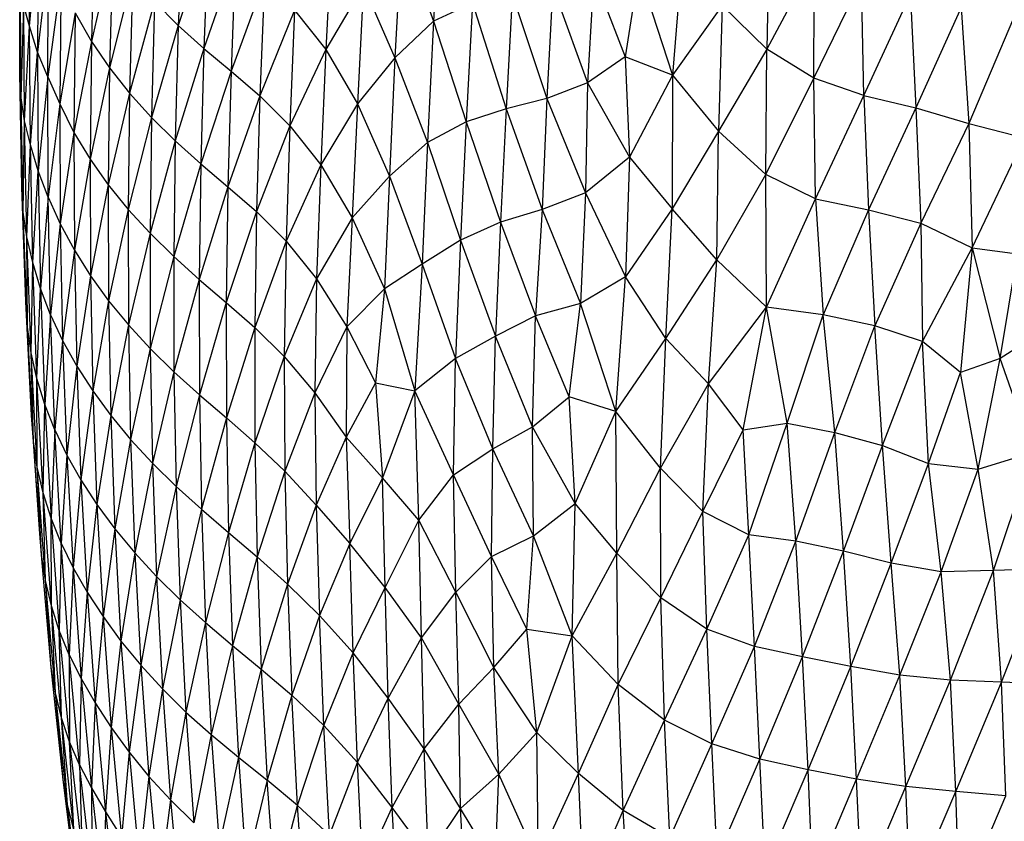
# Paper-space layout '_Trimétrica' of a CAD drawing. Header units: millimetres. Extents: x -212 to 189, y -225 to 469.
# Tile 10 of 18: x -122 to -34, y -93 to -21. Entities that reach past the tile are written whole.
import ezdxf

# ---------------------------------------------------------------- set-up
doc = ezdxf.new("R2010")
doc.units = ezdxf.units.MM

psp = doc.layouts.new('_Trimétrica')

# ---------------------------------------------------------------- linework, layer by layer
at = {"color": 7, "linetype": 'Continuous', "lineweight": 25}
for p, q in [((-84.665, -9.657), (-85.31, -20.696)), ((-121.589, -21.149), (-121.54, -10.251)), ((-107.847, -10.81), (-108.235, -21.076)), ((-115.793, -11.927), (-116.038, -22.512)), ((-55.157, -12.364), (-55.382, -23.206)), ((-121.589, -21.149), (-120.848, -13.062)), ((-120.848, -13.062), (-120.871, -23.459)), ((-105.553, -12.882), (-108.235, -21.076)), ((-105.553, -12.882), (-105.943, -23.133)), ((-94.458, -12.722), (-94.994, -23.227)), ((-88.182, -12.944), (-88.775, -23.972)), ((-88.182, -12.944), (-85.31, -20.696)), ((-122.475, -25.332), (-122.476, -14.971)), ((-119.893, -14.833), (-120.871, -23.459)), ((-119.962, -25.681), (-119.893, -14.833)), ((-114.137, -14.274), (-116.038, -22.512)), ((-114.137, -14.274), (-114.402, -24.87)), ((-103.104, -14.907), (-105.943, -23.133)), ((-103.104, -14.907), (-103.498, -25.182)), ((-62.934, -14.472), (-63.856, -25.54)), ((-51.107, -15.169), (-55.382, -23.206)), ((-51.144, -25.801), (-51.107, -15.169)), ((-112.332, -16.601), (-114.402, -24.87)), ((-112.332, -16.601), (-112.601, -27.14)), ((-70.922, -16.604), (-71.493, -26.22)), ((-70.922, -16.604), (-68.088, -23.877)), ((-66.885, -16.184), (-68.088, -23.877)), ((-66.885, -16.184), (-63.856, -25.54)), ((-122.475, -25.332), (-122.396, -17.488)), ((-122.354, -27.559), (-122.396, -17.488)), ((-118.782, -17.01), (-119.962, -25.681)), ((-118.782, -17.01), (-118.873, -28.103)), ((-100.507, -17.068), (-103.498, -25.182)), ((-100.507, -17.068), (-100.916, -27.393)), ((-91.62, -17.504), (-94.994, -23.227)), ((-91.62, -17.504), (-92.146, -28.098)), ((-91.62, -17.504), (-88.775, -23.972)), ((-74.601, -17.599), (-75.136, -27.628)), ((-74.601, -17.599), (-71.493, -26.22)), ((-51.144, -25.801), (-46.881, -17.009)), ((-46.674, -27.35), (-46.881, -17.009)), ((-78.242, -18.259), (-78.802, -28.563)), ((-78.242, -18.259), (-75.136, -27.628)), ((-46.674, -27.35), (-42.481, -18.326)), ((-42.481, -18.326), (-42.011, -28.478)), ((-122.354, -27.559), (-122.093, -19.313)), ((-121.589, -21.149), (-122.093, -19.313)), ((-122.034, -29.633), (-122.093, -19.313)), ((-110.365, -18.92), (-112.601, -27.14)), ((-110.365, -18.92), (-110.634, -29.332)), ((-110.365, -18.92), (-108.235, -21.076)), ((-81.819, -19.084), (-85.31, -20.696)), ((-81.819, -19.084), (-82.382, -29.721)), ((-81.819, -19.084), (-78.802, -28.563)), ((-59.377, -19.285), (-63.856, -25.54)), ((-59.377, -19.285), (-59.714, -30.553)), ((-59.377, -19.285), (-55.382, -23.206)), ((-37.916, -19.45), (-42.011, -28.478)), ((-37.916, -19.45), (-37.234, -29.868)), ((-117.504, -19.94), (-118.873, -28.103)), ((-117.504, -19.94), (-117.603, -30.673)), ((-117.504, -19.94), (-116.038, -22.512)), ((-97.789, -19.694), (-100.916, -27.393)), ((-97.789, -19.694), (-98.218, -30.07)), ((-97.789, -19.694), (-94.994, -23.227)), ((-122.034, -29.633), (-121.589, -21.149)), ((-120.871, -23.459), (-121.589, -21.149)), ((-121.517, -31.788), (-121.589, -21.149)), ((-108.235, -21.076), (-110.634, -29.332)), ((-108.235, -21.076), (-108.506, -31.438)), ((-108.235, -21.076), (-105.943, -23.133)), ((-85.31, -20.696), (-88.775, -23.972)), ((-85.31, -20.696), (-85.839, -31.579)), ((-85.31, -20.696), (-82.382, -29.721)), ((-33.235, -20.413), (-37.234, -29.868)), ((-116.038, -22.512), (-117.603, -30.673)), ((-116.038, -22.512), (-116.153, -33.09)), ((-116.038, -22.512), (-114.402, -24.87)), ((-121.517, -31.788), (-120.871, -23.459)), ((-119.962, -25.681), (-120.871, -23.459)), ((-120.871, -23.459), (-120.807, -34.118)), ((-105.943, -23.133), (-108.506, -31.438)), ((-105.943, -23.133), (-106.219, -33.488)), ((-105.943, -23.133), (-103.498, -25.182)), ((-94.994, -23.227), (-98.218, -30.07)), ((-94.994, -23.227), (-95.441, -33.596)), ((-94.994, -23.227), (-92.146, -28.098)), ((-55.382, -23.206), (-59.714, -30.553)), ((-55.482, -34.466), (-55.382, -23.206)), ((-51.144, -25.801), (-55.382, -23.206)), ((-88.775, -23.972), (-92.146, -28.098)), ((-88.775, -23.972), (-89.26, -34.611)), ((-88.775, -23.972), (-85.839, -31.579)), ((-68.088, -23.877), (-71.493, -26.22)), ((-63.856, -25.54), (-68.088, -23.877)), ((-68.088, -23.877), (-67.71, -32.903)), ((-122.354, -27.559), (-122.475, -25.332)), ((-122.296, -35.588), (-122.475, -25.332)), ((-114.402, -24.87), (-116.153, -33.09)), ((-114.402, -24.87), (-114.53, -35.379)), ((-114.402, -24.87), (-112.601, -27.14)), ((-103.498, -25.182), (-106.219, -33.488)), ((-103.498, -25.182), (-103.783, -35.55)), ((-103.498, -25.182), (-100.916, -27.393)), ((-63.856, -25.54), (-67.71, -32.903)), ((-63.856, -25.54), (-63.877, -37.528)), ((-63.856, -25.54), (-59.714, -30.553)), ((-119.962, -25.681), (-120.807, -34.118)), ((-119.962, -25.681), (-118.873, -28.103)), ((-119.909, -36.476), (-119.962, -25.681)), ((-71.493, -26.22), (-75.136, -27.628)), ((-71.493, -26.22), (-71.657, -36.105)), ((-71.493, -26.22), (-67.71, -32.903)), ((-55.482, -34.466), (-51.144, -25.801)), ((-46.674, -27.35), (-51.144, -25.801)), ((-51.008, -36.648), (-51.144, -25.801)), ((-112.601, -27.14), (-114.53, -35.379)), ((-112.601, -27.14), (-112.732, -37.591)), ((-112.601, -27.14), (-110.634, -29.332)), ((-100.916, -27.393), (-103.783, -35.55)), ((-100.916, -27.393), (-101.212, -37.781)), ((-100.916, -27.393), (-98.218, -30.07)), ((-51.008, -36.648), (-46.674, -27.35)), ((-46.674, -27.35), (-42.011, -28.478)), ((-46.674, -27.35), (-46.245, -37.635)), ((-122.034, -29.633), (-122.354, -27.559)), ((-122.159, -37.835), (-122.354, -27.559)), ((-122.296, -35.588), (-122.354, -27.559)), ((-118.873, -28.103), (-119.909, -36.476)), ((-118.873, -28.103), (-117.603, -30.673)), ((-118.873, -28.103), (-118.827, -38.873)), ((-92.146, -28.098), (-95.441, -33.596)), ((-92.146, -28.098), (-92.607, -38.34)), ((-92.146, -28.098), (-89.26, -34.611)), ((-75.136, -27.628), (-78.802, -28.563)), ((-75.136, -27.628), (-75.543, -37.594)), ((-75.136, -27.628), (-71.657, -36.105)), ((-78.802, -28.563), (-82.382, -29.721)), ((-78.802, -28.563), (-79.311, -38.739)), ((-78.802, -28.563), (-75.543, -37.594)), ((-42.011, -28.478), (-46.245, -37.635)), ((-42.011, -28.478), (-37.234, -29.868)), ((-42.011, -28.478), (-41.538, -38.813)), ((-122.159, -37.835), (-122.034, -29.633)), ((-121.517, -31.788), (-122.034, -29.633)), ((-121.827, -40.065), (-122.034, -29.633)), ((-110.634, -29.332), (-112.732, -37.591)), ((-110.634, -29.332), (-110.769, -39.736)), ((-110.634, -29.332), (-108.506, -31.438)), ((-82.382, -29.721), (-85.839, -31.579)), ((-82.382, -29.721), (-82.878, -40.348)), ((-82.382, -29.721), (-79.311, -38.739)), ((-37.234, -29.868), (-41.538, -38.813)), ((-37.234, -29.868), (-32.242, -31.149)), ((-37.234, -29.868), (-36.929, -41.046)), ((-117.603, -30.673), (-118.827, -38.873)), ((-117.603, -30.673), (-116.153, -33.09)), ((-117.603, -30.673), (-117.565, -41.254)), ((-98.218, -30.07), (-101.212, -37.781)), ((-98.218, -30.07), (-98.544, -40.437)), ((-98.218, -30.07), (-95.441, -33.596)), ((-59.714, -30.553), (-63.877, -37.528)), ((-59.86, -42.103), (-59.714, -30.553)), ((-55.482, -34.466), (-59.714, -30.553)), ((-121.827, -40.065), (-121.517, -31.788)), ((-120.807, -34.118), (-121.517, -31.788)), ((-121.306, -42.351), (-121.517, -31.788)), ((-108.506, -31.438), (-110.769, -39.736)), ((-108.506, -31.438), (-108.643, -41.823)), ((-108.506, -31.438), (-106.219, -33.488)), ((-85.839, -31.579), (-89.26, -34.611)), ((-85.839, -31.579), (-86.331, -42.509)), ((-85.839, -31.579), (-82.878, -40.348)), ((-36.929, -41.046), (-32.242, -31.149)), ((-116.153, -33.09), (-117.565, -41.254)), ((-116.153, -33.09), (-114.53, -35.379)), ((-116.153, -33.09), (-116.117, -43.556)), ((-106.219, -33.488), (-108.643, -41.823)), ((-106.219, -33.488), (-106.36, -43.875)), ((-106.219, -33.488), (-103.783, -35.55)), ((-95.441, -33.596), (-98.544, -40.437)), ((-95.441, -33.596), (-95.811, -43.826)), ((-95.441, -33.596), (-92.607, -38.34)), ((-67.71, -32.903), (-71.657, -36.105)), ((-67.71, -32.903), (-68.077, -43.652)), ((-67.71, -32.903), (-63.877, -37.528)), ((-121.306, -42.351), (-120.807, -34.118)), ((-119.909, -36.476), (-120.807, -34.118)), ((-120.807, -34.118), (-120.594, -44.701)), ((-59.86, -42.103), (-55.482, -34.466)), ((-51.008, -36.648), (-55.482, -34.466)), ((-55.413, -46.375), (-55.482, -34.466)), ((-89.26, -34.611), (-92.607, -38.34)), ((-89.26, -34.611), (-89.725, -44.732)), ((-89.26, -34.611), (-86.331, -42.509)), ((-122.159, -37.835), (-122.296, -35.588)), ((-121.937, -45.858), (-122.296, -35.588)), ((-114.53, -35.379), (-116.117, -43.556)), ((-114.53, -35.379), (-112.732, -37.591)), ((-114.53, -35.379), (-114.5, -45.785)), ((-103.783, -35.55), (-106.36, -43.875)), ((-103.783, -35.55), (-103.925, -45.948)), ((-103.783, -35.55), (-101.212, -37.781)), ((-71.657, -36.105), (-75.543, -37.594)), ((-71.657, -36.105), (-72.102, -46.049)), ((-71.657, -36.105), (-68.077, -43.652)), ((-119.909, -36.476), (-120.594, -44.701)), ((-119.909, -36.476), (-118.827, -38.873)), ((-119.699, -47.048), (-119.909, -36.476)), ((-55.413, -46.375), (-51.008, -36.648)), ((-51.008, -36.648), (-46.245, -37.635)), ((-51.008, -36.648), (-50.308, -47.042)), ((-121.827, -40.065), (-122.159, -37.835)), ((-121.789, -48.157), (-122.159, -37.835)), ((-121.937, -45.858), (-122.159, -37.835)), ((-112.732, -37.591), (-114.5, -45.785)), ((-112.732, -37.591), (-110.769, -39.736)), ((-112.732, -37.591), (-112.705, -47.963)), ((-101.212, -37.781), (-103.925, -45.948)), ((-101.212, -37.781), (-101.37, -48.18)), ((-101.212, -37.781), (-98.544, -40.437)), ((-75.543, -37.594), (-79.311, -38.739)), ((-75.543, -37.594), (-76.142, -47.14)), ((-75.543, -37.594), (-72.102, -46.049)), ((-63.877, -37.528), (-68.077, -43.652)), ((-64.456, -49.19), (-63.877, -37.528)), ((-59.86, -42.103), (-63.877, -37.528)), ((-46.245, -37.635), (-50.308, -47.042)), ((-46.245, -37.635), (-41.538, -38.813)), ((-46.245, -37.635), (-45.677, -48.042)), ((-118.827, -38.873), (-119.699, -47.048)), ((-118.827, -38.873), (-117.565, -41.254)), ((-118.827, -38.873), (-118.62, -49.369)), ((-92.607, -38.34), (-95.811, -43.826)), ((-92.607, -38.34), (-93.086, -48.123)), ((-92.607, -38.34), (-89.725, -44.732)), ((-79.311, -38.739), (-82.878, -40.348)), ((-79.311, -38.739), (-79.759, -48.963)), ((-79.311, -38.739), (-76.142, -47.14)), ((-41.538, -38.813), (-45.677, -48.042)), ((-41.538, -38.813), (-36.929, -41.046)), ((-41.538, -38.813), (-41.405, -49.453)), ((-110.769, -39.736), (-112.705, -47.963)), ((-110.769, -39.736), (-108.643, -41.823)), ((-110.769, -39.736), (-110.747, -50.092)), ((-121.306, -42.351), (-121.827, -40.065)), ((-121.451, -50.459), (-121.827, -40.065)), ((-121.789, -48.157), (-121.827, -40.065)), ((-98.544, -40.437), (-101.37, -48.18)), ((-98.544, -40.437), (-98.713, -50.799)), ((-98.544, -40.437), (-95.811, -43.826)), ((-82.878, -40.348), (-86.331, -42.509)), ((-82.878, -40.348), (-83.347, -50.982)), ((-82.878, -40.348), (-79.759, -48.963)), ((-117.565, -41.254), (-118.62, -49.369)), ((-117.565, -41.254), (-116.117, -43.556)), ((-117.565, -41.254), (-117.357, -51.651)), ((-41.405, -49.453), (-36.929, -41.046)), ((-36.929, -41.046), (-37.995, -52.224)), ((-36.929, -41.046), (-32.881, -41.592)), ((-36.929, -41.046), (-34.434, -50.968)), ((-121.451, -50.459), (-121.306, -42.351)), ((-120.594, -44.701), (-121.306, -42.351)), ((-120.926, -52.779), (-121.306, -42.351)), ((-108.643, -41.823), (-110.747, -50.092)), ((-108.643, -41.823), (-106.36, -43.875)), ((-108.643, -41.823), (-108.621, -52.177)), ((-64.456, -49.19), (-59.86, -42.103)), ((-60.603, -53.244), (-59.86, -42.103)), ((-55.413, -46.375), (-59.86, -42.103)), ((-34.434, -50.968), (-32.881, -41.592)), ((-86.331, -42.509), (-89.725, -44.732)), ((-86.331, -42.509), (-86.979, -53.893)), ((-86.331, -42.509), (-83.347, -50.982)), ((-116.117, -43.556), (-117.357, -51.651)), ((-116.117, -43.556), (-114.5, -45.785)), ((-116.117, -43.556), (-115.92, -53.885)), ((-106.36, -43.875), (-108.621, -52.177)), ((-106.36, -43.875), (-103.925, -45.948)), ((-106.36, -43.875), (-106.338, -54.232)), ((-95.811, -43.826), (-98.713, -50.799)), ((-95.811, -43.826), (-95.973, -54.057)), ((-95.811, -43.826), (-93.086, -48.123)), ((-68.077, -43.652), (-72.102, -46.049)), ((-68.946, -55.724), (-68.077, -43.652)), ((-64.456, -49.19), (-68.077, -43.652)), ((-120.926, -52.779), (-120.594, -44.701)), ((-119.699, -47.048), (-120.594, -44.701)), ((-120.594, -44.701), (-120.215, -55.099)), ((-89.725, -44.732), (-93.086, -48.123)), ((-89.725, -44.732), (-90.526, -53.155)), ((-89.725, -44.732), (-86.979, -53.893)), ((-121.789, -48.157), (-121.937, -45.858)), ((-121.401, -56.102), (-121.937, -45.858)), ((-114.5, -45.785), (-115.92, -53.885)), ((-114.5, -45.785), (-112.705, -47.963)), ((-114.5, -45.785), (-114.302, -56.085)), ((-103.925, -45.948), (-106.338, -54.232)), ((-103.925, -45.948), (-101.37, -48.18)), ((-103.925, -45.948), (-103.91, -56.311)), ((-72.102, -46.049), (-76.142, -47.14)), ((-73.129, -54.428), (-72.102, -46.049)), ((-68.946, -55.724), (-72.102, -46.049)), ((-60.603, -53.244), (-55.413, -46.375)), ((-57.494, -57.371), (-55.413, -46.375)), ((-50.308, -47.042), (-55.413, -46.375)), ((-53.568, -56.781), (-55.413, -46.375)), ((-119.699, -47.048), (-120.215, -55.099)), ((-119.699, -47.048), (-118.62, -49.369)), ((-119.319, -57.393), (-119.699, -47.048)), ((-76.142, -47.14), (-79.759, -48.963)), ((-76.419, -57.101), (-76.142, -47.14)), ((-73.129, -54.428), (-76.142, -47.14)), ((-53.568, -56.781), (-50.308, -47.042)), ((-45.677, -48.042), (-50.308, -47.042)), ((-49.276, -57.621), (-50.308, -47.042)), ((-121.451, -50.459), (-121.789, -48.157)), ((-121.245, -58.424), (-121.789, -48.157)), ((-121.401, -56.102), (-121.789, -48.157)), ((-112.705, -47.963), (-114.302, -56.085)), ((-112.705, -47.963), (-110.747, -50.092)), ((-112.705, -47.963), (-112.514, -58.247)), ((-101.37, -48.18), (-103.91, -56.311)), ((-101.37, -48.18), (-98.713, -50.799)), ((-101.37, -48.18), (-101.353, -58.535)), ((-93.086, -48.123), (-95.973, -54.057)), ((-93.086, -48.123), (-93.15, -58.028)), ((-93.086, -48.123), (-90.526, -53.155)), ((-49.276, -57.621), (-45.677, -48.042)), ((-41.405, -49.453), (-45.677, -48.042)), ((-44.991, -58.792), (-45.677, -48.042)), ((-118.62, -49.369), (-119.319, -57.393)), ((-118.62, -49.369), (-117.357, -51.651)), ((-118.62, -49.369), (-118.242, -59.649)), ((-79.759, -48.963), (-83.347, -50.982)), ((-79.974, -59.079), (-79.759, -48.963)), ((-76.419, -57.101), (-79.759, -48.963)), ((-68.946, -55.724), (-64.456, -49.19)), ((-64.941, -60.822), (-64.456, -49.19)), ((-60.603, -53.244), (-64.456, -49.19)), ((-44.991, -58.792), (-41.405, -49.453)), ((-37.995, -52.224), (-41.405, -49.453)), ((-40.855, -60.409), (-41.405, -49.453)), ((-30.934, -48.745), (-34.434, -50.968)), ((-110.747, -50.092), (-112.514, -58.247)), ((-110.747, -50.092), (-108.621, -52.177)), ((-110.747, -50.092), (-110.558, -60.373)), ((-120.926, -52.779), (-121.451, -50.459)), ((-120.903, -60.739), (-121.451, -50.459)), ((-121.245, -58.424), (-121.451, -50.459)), ((-98.713, -50.799), (-101.353, -58.535)), ((-98.713, -50.799), (-95.973, -54.057)), ((-98.713, -50.799), (-98.673, -61.094)), ((-83.347, -50.982), (-86.979, -53.893)), ((-83.511, -61.408), (-83.347, -50.982)), ((-79.974, -59.079), (-83.347, -50.982)), ((-34.434, -50.968), (-37.995, -52.224)), ((-36.396, -60.924), (-34.434, -50.968)), ((-31.483, -59.388), (-34.434, -50.968)), ((-117.357, -51.651), (-118.242, -59.649)), ((-117.357, -51.651), (-115.92, -53.885)), ((-117.357, -51.651), (-116.981, -61.875)), ((-120.215, -55.099), (-120.926, -52.779)), ((-120.372, -63.044), (-120.926, -52.779)), ((-120.903, -60.739), (-120.926, -52.779)), ((-108.621, -52.177), (-110.558, -60.373)), ((-108.621, -52.177), (-106.338, -54.232)), ((-108.621, -52.177), (-108.434, -62.457)), ((-40.855, -60.409), (-37.995, -52.224)), ((-36.396, -60.924), (-37.995, -52.224)), ((-115.92, -53.885), (-116.981, -61.875)), ((-115.92, -53.885), (-114.302, -56.085)), ((-115.92, -53.885), (-115.546, -64.08)), ((-90.526, -53.155), (-93.15, -58.028)), ((-90.526, -53.155), (-86.979, -53.893)), ((-90.526, -53.155), (-89.901, -61.699)), ((-86.979, -53.893), (-89.901, -61.699)), ((-83.511, -61.408), (-86.979, -53.893)), ((-86.627, -65.497), (-86.979, -53.893)), ((-64.941, -60.822), (-60.603, -53.244)), ((-61.115, -64.712), (-60.603, -53.244)), ((-57.494, -57.371), (-60.603, -53.244)), ((-106.338, -54.232), (-108.434, -62.457)), ((-106.338, -54.232), (-103.91, -56.311)), ((-106.338, -54.232), (-106.153, -64.514)), ((-95.973, -54.057), (-98.673, -61.094)), ((-95.973, -54.057), (-93.15, -58.028)), ((-95.973, -54.057), (-95.856, -64.155)), ((-76.419, -57.101), (-73.129, -54.428)), ((-68.946, -55.724), (-73.129, -54.428)), ((-72.58, -64.004), (-73.129, -54.428)), ((-120.372, -63.044), (-120.215, -55.099)), ((-119.319, -57.393), (-120.215, -55.099)), ((-120.215, -55.099), (-119.657, -65.32)), ((-121.245, -58.424), (-121.401, -56.102)), ((-114.302, -56.085), (-115.546, -64.08)), ((-114.302, -56.085), (-112.514, -58.247)), ((-114.302, -56.085), (-113.929, -66.269)), ((-103.91, -56.311), (-106.153, -64.514)), ((-103.91, -56.311), (-101.353, -58.535)), ((-103.91, -56.311), (-103.725, -66.588)), ((-72.58, -64.004), (-68.946, -55.724)), ((-64.941, -60.822), (-68.946, -55.724)), ((-68.859, -68.461), (-68.946, -55.724)), ((-119.319, -57.393), (-119.657, -65.32)), ((-119.319, -57.393), (-118.242, -59.649)), ((-118.761, -67.557), (-119.319, -57.393)), ((-79.974, -59.079), (-76.419, -57.101)), ((-72.58, -64.004), (-76.419, -57.101)), ((-76.337, -66.889), (-76.419, -57.101)), ((-61.115, -64.712), (-57.494, -57.371)), ((-57.494, -57.371), (-53.568, -56.781)), ((-56.988, -66.816), (-57.494, -57.371)), ((-56.988, -66.816), (-53.568, -56.781)), ((-53.568, -56.781), (-49.276, -57.621)), ((-52.77, -67.379), (-53.568, -56.781)), ((-112.514, -58.247), (-113.929, -66.269)), ((-112.514, -58.247), (-110.558, -60.373)), ((-112.514, -58.247), (-112.147, -68.431)), ((-93.15, -58.028), (-95.856, -64.155)), ((-93.15, -58.028), (-89.901, -61.699)), ((-93.15, -58.028), (-92.819, -67.594)), ((-52.77, -67.379), (-49.276, -57.621)), ((-49.276, -57.621), (-44.991, -58.792)), ((-48.504, -68.262), (-49.276, -57.621)), ((-120.903, -60.739), (-121.245, -58.424)), ((-120.526, -68.603), (-121.245, -58.424)), ((-120.696, -66.288), (-121.245, -58.424)), ((-101.353, -58.535), (-103.725, -66.588)), ((-101.353, -58.535), (-98.673, -61.094)), ((-101.353, -58.535), (-101.154, -68.779)), ((-83.511, -61.408), (-79.974, -59.079)), ((-80.104, -68.741), (-79.974, -59.079)), ((-76.337, -66.889), (-79.974, -59.079)), ((-48.504, -68.262), (-44.991, -58.792)), ((-44.991, -58.792), (-40.855, -60.409)), ((-44.206, -69.35), (-44.991, -58.792)), ((-118.242, -59.649), (-118.761, -67.557)), ((-118.242, -59.649), (-116.981, -61.875)), ((-118.242, -59.649), (-117.684, -69.76)), ((-36.396, -60.924), (-31.483, -59.388)), ((-35.031, -70.023), (-31.483, -59.388)), ((-120.372, -63.044), (-120.903, -60.739)), ((-120.173, -70.903), (-120.903, -60.739)), ((-120.526, -68.603), (-120.903, -60.739)), ((-110.558, -60.373), (-112.147, -68.431)), ((-110.558, -60.373), (-108.434, -62.457)), ((-110.558, -60.373), (-110.193, -70.559)), ((-68.859, -68.461), (-64.941, -60.822)), ((-61.115, -64.712), (-64.941, -60.822)), ((-64.911, -72.468), (-64.941, -60.822)), ((-44.206, -69.35), (-40.855, -60.409)), ((-40.855, -60.409), (-36.396, -60.924)), ((-39.737, -70.12), (-40.855, -60.409)), ((-39.737, -70.12), (-36.396, -60.924)), ((-35.031, -70.023), (-36.396, -60.924)), ((-116.981, -61.875), (-117.684, -69.76)), ((-116.981, -61.875), (-115.546, -64.08)), ((-116.981, -61.875), (-116.427, -71.952)), ((-98.673, -61.094), (-101.154, -68.779)), ((-98.673, -61.094), (-95.856, -64.155)), ((-98.673, -61.094), (-98.435, -71.229)), ((-89.901, -61.699), (-92.819, -67.594)), ((-86.627, -65.497), (-89.901, -61.699)), ((-89.652, -71.544), (-89.901, -61.699)), ((-86.627, -65.497), (-83.511, -61.408)), ((-80.104, -68.741), (-83.511, -61.408)), ((-83.319, -71.95), (-83.511, -61.408)), ((-108.434, -62.457), (-110.193, -70.559)), ((-108.434, -62.457), (-106.153, -64.514)), ((-108.434, -62.457), (-108.076, -72.642)), ((-119.657, -65.32), (-120.372, -63.044)), ((-119.634, -73.18), (-120.372, -63.044)), ((-120.173, -70.903), (-120.372, -63.044)), ((-115.546, -64.08), (-116.427, -71.952)), ((-115.546, -64.08), (-113.929, -66.269)), ((-115.546, -64.08), (-114.991, -74.147)), ((-106.153, -64.514), (-108.076, -72.642)), ((-106.153, -64.514), (-103.725, -66.588)), ((-106.153, -64.514), (-105.8, -74.691)), ((-95.856, -64.155), (-98.435, -71.229)), ((-95.856, -64.155), (-92.819, -67.594)), ((-95.856, -64.155), (-95.554, -74.049)), ((-76.337, -66.889), (-72.58, -64.004)), ((-72.874, -75.862), (-72.58, -64.004)), ((-68.859, -68.461), (-72.58, -64.004)), ((-118.761, -67.557), (-119.657, -65.32)), ((-119.657, -65.32), (-118.919, -75.408)), ((-119.634, -73.18), (-119.657, -65.32)), ((-64.911, -72.468), (-61.115, -64.712)), ((-56.988, -66.816), (-61.115, -64.712)), ((-60.765, -75.268), (-61.115, -64.712)), ((-120.526, -68.603), (-120.696, -66.288)), ((-113.929, -66.269), (-114.991, -74.147)), ((-113.929, -66.269), (-112.147, -68.431)), ((-113.929, -66.269), (-113.379, -76.343)), ((-89.652, -71.544), (-86.627, -65.497)), ((-83.319, -71.95), (-86.627, -65.497)), ((-86.396, -76.051), (-86.627, -65.497)), ((-103.725, -66.588), (-105.8, -74.691)), ((-103.725, -66.588), (-101.154, -68.779)), ((-103.725, -66.588), (-103.369, -76.744)), ((-80.104, -68.741), (-76.337, -66.889)), ((-76.932, -75.286), (-76.337, -66.889)), ((-72.874, -75.862), (-76.337, -66.889)), ((-60.765, -75.268), (-56.988, -66.816)), ((-52.77, -67.379), (-56.988, -66.816)), ((-56.479, -76.844), (-56.988, -66.816)), ((-118.761, -67.557), (-118.919, -75.408)), ((-118.761, -67.557), (-117.684, -69.76)), ((-118.02, -77.58), (-118.761, -67.557)), ((-92.819, -67.594), (-95.554, -74.049)), ((-89.652, -71.544), (-92.819, -67.594)), ((-92.517, -77.403), (-92.819, -67.594)), ((-56.479, -76.844), (-52.77, -67.379)), ((-48.504, -68.262), (-52.77, -67.379)), ((-52.173, -77.749), (-52.77, -67.379)), ((-120.173, -70.903), (-120.526, -68.603)), ((-119.635, -78.715), (-120.526, -68.603)), ((-112.147, -68.431), (-113.379, -76.343)), ((-112.147, -68.431), (-110.193, -70.559)), ((-112.147, -68.431), (-111.6, -78.515)), ((-101.154, -68.779), (-103.369, -76.744)), ((-101.154, -68.779), (-98.435, -71.229)), ((-101.154, -68.779), (-100.783, -78.88)), ((-83.319, -71.95), (-80.104, -68.741)), ((-76.932, -75.286), (-80.104, -68.741)), ((-79.891, -78.722), (-80.104, -68.741)), ((-72.874, -75.862), (-68.859, -68.461)), ((-64.911, -72.468), (-68.859, -68.461)), ((-68.741, -80.249), (-68.859, -68.461)), ((-52.173, -77.749), (-48.504, -68.262)), ((-44.206, -69.35), (-48.504, -68.262)), ((-47.85, -78.635), (-48.504, -68.262)), ((-117.684, -69.76), (-118.02, -77.58)), ((-117.684, -69.76), (-116.427, -71.952)), ((-117.684, -69.76), (-116.943, -79.721)), ((-47.85, -78.635), (-44.206, -69.35)), ((-39.737, -70.12), (-44.206, -69.35)), ((-43.435, -79.414), (-44.206, -69.35)), ((-110.193, -70.559), (-111.6, -78.515)), ((-110.193, -70.559), (-108.076, -72.642)), ((-110.193, -70.559), (-109.655, -80.642)), ((-43.435, -79.414), (-39.737, -70.12)), ((-35.031, -70.023), (-39.737, -70.12)), ((-38.89, -79.851), (-39.737, -70.12)), ((-38.89, -79.851), (-35.031, -70.023)), ((-30.343, -69.865), (-35.031, -70.023)), ((-34.306, -80.042), (-35.031, -70.023)), ((-34.306, -80.042), (-30.343, -69.865)), ((-119.634, -73.18), (-120.173, -70.903)), ((-119.267, -80.994), (-120.173, -70.903)), ((-119.635, -78.715), (-120.173, -70.903)), ((-98.435, -71.229), (-100.783, -78.88)), ((-98.435, -71.229), (-95.554, -74.049)), ((-98.435, -71.229), (-98.043, -81.216)), ((-92.517, -77.403), (-89.652, -71.544)), ((-86.396, -76.051), (-89.652, -71.544)), ((-89.386, -81.48), (-89.652, -71.544)), ((-116.427, -71.952), (-116.943, -79.721)), ((-116.427, -71.952), (-114.991, -74.147)), ((-116.427, -71.952), (-115.688, -81.886)), ((-86.396, -76.051), (-83.319, -71.95)), ((-79.891, -78.722), (-83.319, -71.95)), ((-83.05, -82.027), (-83.319, -71.95)), ((-68.741, -80.249), (-64.911, -72.468)), ((-60.765, -75.268), (-64.911, -72.468)), ((-64.579, -83.44), (-64.911, -72.468)), ((-118.919, -75.408), (-119.634, -73.18)), ((-118.714, -83.234), (-119.634, -73.18)), ((-119.267, -80.994), (-119.634, -73.18)), ((-108.076, -72.642), (-109.655, -80.642)), ((-108.076, -72.642), (-105.8, -74.691)), ((-108.076, -72.642), (-107.543, -82.716)), ((-114.991, -74.147), (-115.688, -81.886)), ((-114.991, -74.147), (-113.379, -76.343)), ((-114.991, -74.147), (-114.253, -84.096)), ((-95.554, -74.049), (-98.043, -81.216)), ((-92.517, -77.403), (-95.554, -74.049)), ((-95.158, -83.936), (-95.554, -74.049)), ((-105.8, -74.691), (-107.543, -82.716)), ((-105.8, -74.691), (-103.369, -76.744)), ((-105.8, -74.691), (-105.267, -84.75)), ((-118.02, -77.58), (-118.919, -75.408)), ((-118.919, -75.408), (-117.99, -85.399)), ((-118.714, -83.234), (-118.919, -75.408)), ((-79.891, -78.722), (-76.932, -75.286)), ((-76.932, -75.286), (-72.874, -75.862)), ((-76.036, -84.547), (-76.932, -75.286)), ((-76.036, -84.547), (-72.874, -75.862)), ((-68.741, -80.249), (-72.874, -75.862)), ((-72.295, -88.244), (-72.874, -75.862)), ((-64.579, -83.44), (-60.765, -75.268)), ((-56.479, -76.844), (-60.765, -75.268)), ((-60.317, -85.585), (-60.765, -75.268)), ((-113.379, -76.343), (-114.253, -84.096)), ((-113.379, -76.343), (-111.6, -78.515)), ((-113.379, -76.343), (-112.646, -86.317)), ((-103.369, -76.744), (-105.267, -84.75)), ((-103.369, -76.744), (-100.783, -78.88)), ((-103.369, -76.744), (-102.834, -86.772)), ((-89.386, -81.48), (-86.396, -76.051)), ((-83.05, -82.027), (-86.396, -76.051)), ((-86.154, -86.014), (-86.396, -76.051)), ((-60.317, -85.585), (-56.479, -76.844)), ((-52.173, -77.749), (-56.479, -76.844)), ((-56.003, -86.95), (-56.479, -76.844)), ((-118.02, -77.58), (-116.943, -79.721)), ((-117.097, -87.461), (-118.02, -77.58)), ((-118.02, -77.58), (-117.99, -85.399)), ((-95.158, -83.936), (-92.517, -77.403)), ((-89.386, -81.48), (-92.517, -77.403)), ((-92.143, -87.253), (-92.517, -77.403)), ((-56.003, -86.95), (-52.173, -77.749)), ((-47.85, -78.635), (-52.173, -77.749)), ((-51.68, -87.919), (-52.173, -77.749)), ((-111.6, -78.515), (-112.646, -86.317)), ((-111.6, -78.515), (-109.655, -80.642)), ((-111.6, -78.515), (-110.872, -88.5)), ((-51.68, -87.919), (-47.85, -78.635)), ((-43.435, -79.414), (-47.85, -78.635)), ((-47.315, -88.74), (-47.85, -78.635)), ((-119.267, -80.994), (-119.635, -78.715)), ((-118.571, -88.801), (-119.635, -78.715)), ((-100.783, -78.88), (-102.834, -86.772)), ((-100.783, -78.88), (-98.043, -81.216)), ((-100.783, -78.88), (-100.25, -88.85)), ((-83.05, -82.027), (-79.891, -78.722)), ((-76.036, -84.547), (-79.891, -78.722)), ((-79.454, -88.295), (-79.891, -78.722)), ((-47.315, -88.74), (-43.435, -79.414)), ((-38.89, -79.851), (-43.435, -79.414)), ((-42.887, -89.391), (-43.435, -79.414)), ((-116.943, -79.721), (-117.097, -87.461)), ((-116.943, -79.721), (-115.688, -81.886)), ((-116.943, -79.721), (-116.024, -89.516)), ((-72.295, -88.244), (-68.741, -80.249)), ((-64.579, -83.44), (-68.741, -80.249)), ((-68.268, -91.562), (-68.741, -80.249)), ((-42.887, -89.391), (-38.89, -79.851)), ((-34.306, -80.042), (-38.89, -79.851)), ((-38.405, -89.867), (-38.89, -79.851)), ((-38.405, -89.867), (-34.306, -80.042)), ((-29.709, -80.235), (-34.306, -80.042)), ((-33.901, -90.241), (-34.306, -80.042)), ((-118.714, -83.234), (-119.267, -80.994)), ((-118.176, -91.054), (-119.267, -80.994)), ((-118.571, -88.801), (-119.267, -80.994)), ((-109.655, -80.642), (-110.872, -88.5)), ((-109.655, -80.642), (-107.543, -82.716)), ((-109.655, -80.642), (-108.934, -90.615)), ((-98.043, -81.216), (-100.25, -88.85)), ((-95.158, -83.936), (-98.043, -81.216)), ((-97.514, -91.12), (-98.043, -81.216)), ((-115.688, -81.886), (-116.024, -89.516)), ((-115.688, -81.886), (-114.253, -84.096)), ((-115.688, -81.886), (-114.764, -91.686)), ((-92.143, -87.253), (-89.386, -81.48)), ((-86.154, -86.014), (-89.386, -81.48)), ((-89.024, -91.284), (-89.386, -81.48)), ((-86.154, -86.014), (-83.05, -82.027)), ((-79.454, -88.295), (-83.05, -82.027)), ((-82.879, -91.391), (-83.05, -82.027)), ((-107.543, -82.716), (-108.934, -90.615)), ((-107.543, -82.716), (-105.267, -84.75)), ((-107.543, -82.716), (-106.825, -92.672)), ((-117.99, -85.399), (-118.714, -83.234)), ((-117.606, -93.252), (-118.714, -83.234)), ((-118.176, -91.054), (-118.714, -83.234)), ((-97.514, -91.12), (-95.158, -83.936)), ((-92.143, -87.253), (-95.158, -83.936)), ((-94.642, -93.777), (-95.158, -83.936)), ((-68.268, -91.562), (-64.579, -83.44)), ((-60.317, -85.585), (-64.579, -83.44)), ((-64.089, -94.028), (-64.579, -83.44)), ((-114.253, -84.096), (-114.764, -91.686)), ((-114.253, -84.096), (-112.646, -86.317)), ((-114.253, -84.096), (-113.33, -93.958)), ((-105.267, -84.75), (-106.825, -92.672)), ((-105.267, -84.75), (-102.834, -86.772)), ((-105.267, -84.75), (-104.554, -94.681)), ((-79.454, -88.295), (-76.036, -84.547)), ((-72.295, -88.244), (-76.036, -84.547)), ((-75.912, -96.114), (-76.036, -84.547)), ((-117.097, -87.461), (-117.99, -85.399)), ((-117.99, -85.399), (-116.87, -95.322)), ((-117.606, -93.252), (-117.99, -85.399)), ((-64.089, -94.028), (-60.317, -85.585)), ((-56.003, -86.95), (-60.317, -85.585)), ((-59.839, -95.754), (-60.317, -85.585)), ((-112.646, -86.317), (-113.33, -93.958)), ((-112.646, -86.317), (-110.872, -88.5)), ((-112.646, -86.317), (-111.735, -96.214)), ((-89.024, -91.284), (-86.154, -86.014)), ((-82.879, -91.391), (-86.154, -86.014)), ((-85.782, -95.689), (-86.154, -86.014)), ((-117.097, -87.461), (-116.024, -89.516)), ((-115.987, -97.171), (-117.097, -87.461)), ((-117.097, -87.461), (-116.87, -95.322)), ((-102.834, -86.772), (-104.554, -94.681)), ((-102.834, -86.772), (-100.25, -88.85)), ((-102.834, -86.772), (-102.127, -96.671)), ((-94.642, -93.777), (-92.143, -87.253)), ((-89.024, -91.284), (-92.143, -87.253)), ((-91.638, -97.011), (-92.143, -87.253)), ((-59.839, -95.754), (-56.003, -86.95)), ((-51.68, -87.919), (-56.003, -86.95)), ((-55.549, -96.981), (-56.003, -86.95)), ((-82.879, -91.391), (-79.454, -88.295)), ((-79.749, -96.576), (-79.454, -88.295)), ((-75.912, -96.114), (-79.454, -88.295)), ((-75.912, -96.114), (-72.295, -88.244)), ((-68.268, -91.562), (-72.295, -88.244)), ((-71.809, -99.649), (-72.295, -88.244)), ((-55.549, -96.981), (-51.68, -87.919)), ((-47.315, -88.74), (-51.68, -87.919)), ((-51.24, -97.931), (-51.68, -87.919)), ((-118.176, -91.054), (-118.571, -88.801)), ((-117.334, -98.9), (-118.571, -88.801)), ((-110.872, -88.5), (-111.735, -96.214)), ((-110.872, -88.5), (-108.934, -90.615)), ((-110.872, -88.5), (-109.967, -98.378)), ((-100.25, -88.85), (-102.127, -96.671)), ((-97.514, -91.12), (-100.25, -88.85)), ((-99.549, -98.709), (-100.25, -88.85)), ((-51.24, -97.931), (-47.315, -88.74)), ((-42.887, -89.391), (-47.315, -88.74)), ((-46.89, -98.721), (-47.315, -88.74)), ((-116.024, -89.516), (-114.764, -91.686)), ((-116.024, -89.516), (-114.921, -99.134)), ((-116.024, -89.516), (-115.987, -97.171)), ((-46.89, -98.721), (-42.887, -89.391)), ((-38.405, -89.867), (-42.887, -89.391)), ((-42.501, -99.379), (-42.887, -89.391)), ((-42.501, -99.379), (-38.405, -89.867)), ((-33.901, -90.241), (-38.405, -89.867)), ((-38.08, -99.924), (-38.405, -89.867)), ((-117.606, -93.252), (-118.176, -91.054)), ((-116.895, -101.134), (-118.176, -91.054)), ((-117.334, -98.9), (-118.176, -91.054)), ((-108.934, -90.615), (-109.967, -98.378)), ((-108.934, -90.615), (-106.825, -92.672)), ((-108.934, -90.615), (-108.029, -100.467)), ((-38.08, -99.924), (-33.901, -90.241)), ((-114.764, -91.686), (-114.921, -99.134)), ((-114.764, -91.686), (-113.33, -93.958)), ((-114.764, -91.686), (-113.661, -101.416)), ((-99.549, -98.709), (-97.514, -91.12)), ((-94.642, -93.777), (-97.514, -91.12)), ((-96.826, -100.93), (-97.514, -91.12)), ((-91.638, -97.011), (-89.024, -91.284)), ((-85.782, -95.689), (-89.024, -91.284)), ((-88.515, -100.876), (-89.024, -91.284)), ((-85.782, -95.689), (-82.879, -91.391)), ((-79.749, -96.576), (-82.879, -91.391)), ((-82.416, -100.783), (-82.879, -91.391)), ((-71.809, -99.649), (-68.268, -91.562)), ((-64.089, -94.028), (-68.268, -91.562)), ((-67.694, -102.33), (-68.268, -91.562))]:
    psp.add_line(p, q, dxfattribs=at)

doc.saveas('drawing.dxf')
